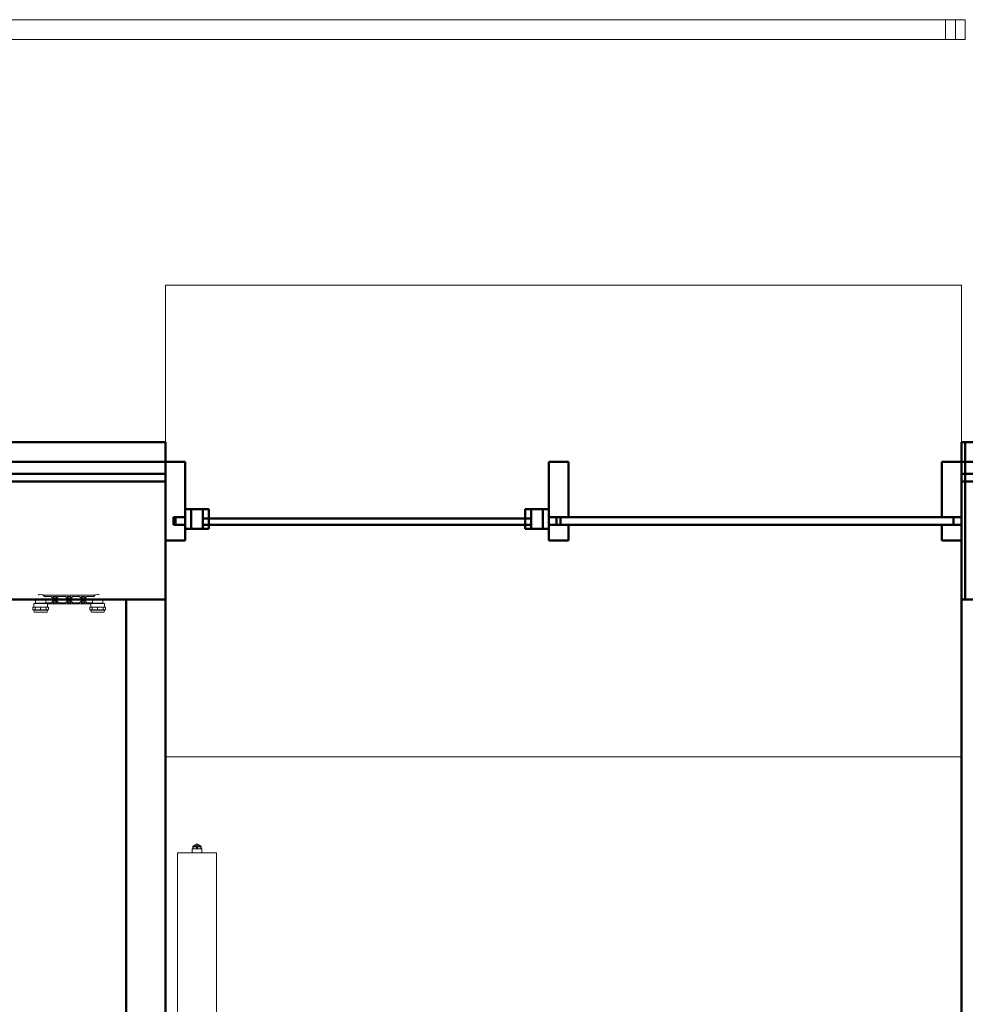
# Model space of a CAD drawing. Header units: millimetres. Extents: x 106 to 24511, y 2709 to 39091.
# Tile 35 of 87: x 12504 to 14911, y 36478 to 38983. Entities that reach past the tile are written whole.
import ezdxf

# ---------------------------------------------------------------- set-up
doc = ezdxf.new("R2010")
doc.units = ezdxf.units.MM
doc.linetypes.add('ADSK_Скрыто', pattern=[300, 150, -150])
for name, color, linetype, lineweight in [('A-DETL-____-HDLN', 90, 'ADSK_Скрыто', 9), ('A-GENM-____-MCUT', 13, 'Continuous', 50), ('A-GENM-____-OTLN', 13, 'Continuous', 20), ('A-PART-____-MCUT', 2, 'Continuous', 50), ('A-PART-____-OTLN', 2, 'Continuous', 20), ('A-WALL-____-MCUT', 113, 'Continuous', 50), ('A-WALL-____-OTLN', 113, 'Continuous', 20), ('M-EQPM-____-OTLN', 50, 'Continuous', 20), ('Ограждение', 7, 'Continuous', 20)]:
    doc.layers.add(name, color=color, linetype=linetype, lineweight=lineweight)

# ---------------------------------------------------------------- blocks, each defined once
blk = doc.blocks.new('Прямая форма - V line-612412-В_Этаж 03_Вентиляция')
at = {"layer": 'A-WALL-____-MCUT', "color": 9}
for p, q in [((-462.5, 150), (-512.5, 150)), ((-512.5, 150), (-512.5, -50)), ((-462.5, 10), (-462.5, 150)), ((-487.5, -10), (-487.5, 10)), ((-487.5, 10), (-462.5, 10)), ((-462.5, -10), (-487.5, -10)), ((-462.5, -50), (-462.5, -10)), ((-512.5, -50), (-462.5, -50))]:
    blk.add_line(p, q, dxfattribs=at)
blk = doc.blocks.new('Прямая форма - Iron-612413-В_Этаж 03_Вентиляция')
blk.add_blockref('Прямая форма - V line-612412-В_Этаж 03_Вентиляция', (0, 0))
blk = doc.blocks.new('Прямая форма - V line-612420-В_Этаж 03_Вентиляция')
at = {"layer": 'A-WALL-____-MCUT', "color": 9}
for p, q in [((1512.5, 150), (1462.5, 150)), ((1462.5, 150), (1462.5, 10)), ((1512.5, 10), (1512.5, 150)), ((1462.5, 10), (1512.5, 10)), ((1512.5, -10), (1462.5, -10)), ((1462.5, -10), (1462.5, -50)), ((1512.5, -50), (1512.5, -10)), ((1462.5, -50), (1512.5, -50))]:
    blk.add_line(p, q, dxfattribs=at)
blk = doc.blocks.new('Прямая форма - Iron-612421-В_Этаж 03_Вентиляция')
blk.add_blockref('Прямая форма - V line-612420-В_Этаж 03_Вентиляция', (0, 0))
blk = doc.blocks.new('Прямая форма - V line-612426-В_Этаж 03_Вентиляция')
at = {"layer": 'A-WALL-____-MCUT', "color": 9}
for p, q in [((512.5, 150), (462.5, 150)), ((462.5, 150), (462.5, 10)), ((512.5, 10), (512.5, 150)), ((462.5, 10), (512.5, 10)), ((512.5, -10), (462.5, -10)), ((462.5, -10), (462.5, -50)), ((512.5, -50), (512.5, -10)), ((462.5, -50), (512.5, -50))]:
    blk.add_line(p, q, dxfattribs=at)
blk = doc.blocks.new('Прямая форма - Iron-612427-В_Этаж 03_Вентиляция')
blk.add_blockref('Прямая форма - V line-612426-В_Этаж 03_Вентиляция', (0, 0))
blk = doc.blocks.new('Прямая форма - V line-612430-В_Этаж 03_Вентиляция')
at = {"layer": 'A-WALL-____-MCUT', "color": 9}
for p, q in [((1492.5, 10), (482.5, 10)), ((482.5, 10), (482.5, -10)), ((1492.5, -10), (1492.5, 10)), ((482.5, -10), (1492.5, -10))]:
    blk.add_line(p, q, dxfattribs=at)
blk = doc.blocks.new('Прямая форма - Glass-612431-В_Этаж 03_Вентиляция')
blk.add_blockref('Прямая форма - V line-612430-В_Этаж 03_Вентиляция', (0, 0))
blk = doc.blocks.new('Прямая форма - Glass-612432-В_Этаж 03_Вентиляция')
at = {"layer": 'A-WALL-____-MCUT', "color": 9}
for p, q in [((417.5, 6), (-417.5, 6)), ((-417.5, 6), (-417.5, -10)), ((417.5, -10), (417.5, 6)), ((-417.5, -10), (417.5, -10))]:
    blk.add_line(p, q, dxfattribs=at)
blk = doc.blocks.new('Прямая форма - Iron-612435-В_Этаж 03_Вентиляция')
at = {"layer": 'A-WALL-____-MCUT', "color": 9}
for p, q in [((-447.5, 30), (-462.5, 30)), ((-462.5, 30), (-462.5, -20)), ((-402.5, 30), (-462.5, 30)), ((-462.5, 30), (-462.5, -20)), ((-417.5, 30), (-447.5, 30)), ((-447.5, 30), (-447.5, -20)), ((-447.5, -20), (-447.5, 30)), ((-417.5, -20), (-417.5, 30)), ((-402.5, -20), (-402.5, 30)), ((462.5, 30), (402.5, 30)), ((402.5, 30), (402.5, -20)), ((447.5, 30), (417.5, 30)), ((417.5, 30), (417.5, -20)), ((447.5, -20), (447.5, 30)), ((462.5, 30), (447.5, 30)), ((447.5, 30), (447.5, -20)), ((462.5, -20), (462.5, 30)), ((462.5, -20), (462.5, 30)), ((-492.5, 10), (-492.5, -10)), ((-462.5, 10), (-492.5, 10)), ((-462.5, -10), (-462.5, 10)), ((492.5, 10), (462.5, 10)), ((462.5, 10), (462.5, -10)), ((492.5, -10), (492.5, 10)), ((-492.5, -10), (-462.5, -10)), ((-462.5, -20), (-447.5, -20)), ((-462.5, -20), (-402.5, -20)), ((-447.5, -20), (-417.5, -20)), ((402.5, -20), (462.5, -20)), ((417.5, -20), (447.5, -20)), ((447.5, -20), (462.5, -20)), ((462.5, -10), (492.5, -10))]:
    blk.add_line(p, q, dxfattribs=at)
blk = doc.blocks.new('Прямая форма - CW-002-612444-В_Этаж 03_Вентиляция')
for name in ['Прямая форма - Iron-612413-В_Этаж 03_Вентиляция', 'Прямая форма - Iron-612427-В_Этаж 03_Вентиляция', 'Прямая форма - Iron-612421-В_Этаж 03_Вентиляция', 'Прямая форма - Iron-612435-В_Этаж 03_Вентиляция', 'Прямая форма - Glass-612432-В_Этаж 03_Вентиляция', 'Прямая форма - Glass-612431-В_Этаж 03_Вентиляция']:
    blk.add_blockref(name, (0, 0))
blk = doc.blocks.new('Family - V line-612455-В_Этаж 03_Вентиляция')
at = {"layer": 'A-PART-____-MCUT', "color": 9}
for p, q in [((-462.5, 150), (-512.5, 150)), ((-512.5, 150), (-512.5, -50)), ((-462.5, 10), (-462.5, 150)), ((-487.5, -10), (-487.5, 10)), ((-487.5, 10), (-462.5, 10)), ((-462.5, -10), (-487.5, -10)), ((-462.5, -50), (-462.5, -10)), ((-512.5, -50), (-462.5, -50))]:
    blk.add_line(p, q, dxfattribs=at)
blk = doc.blocks.new('Family - Iron-612456-В_Этаж 03_Вентиляция')
blk.add_blockref('Family - V line-612455-В_Этаж 03_Вентиляция', (0, 0))
blk = doc.blocks.new('Family - V line-612467-В_Этаж 03_Вентиляция')
at = {"layer": 'A-PART-____-MCUT', "color": 9}
for p, q in [((1512.5, 150), (1462.5, 150)), ((1462.5, 150), (1462.5, 10)), ((1512.5, 10), (1512.5, 150)), ((1462.5, 10), (1512.5, 10)), ((1512.5, -10), (1462.5, -10)), ((1462.5, -10), (1462.5, -50)), ((1512.5, -50), (1512.5, -10)), ((1462.5, -50), (1512.5, -50))]:
    blk.add_line(p, q, dxfattribs=at)
blk = doc.blocks.new('Family - Iron-612468-В_Этаж 03_Вентиляция')
blk.add_blockref('Family - V line-612467-В_Этаж 03_Вентиляция', (0, 0))
blk = doc.blocks.new('Family - V line-612476-В_Этаж 03_Вентиляция')
at = {"layer": 'A-PART-____-MCUT', "color": 9}
for p, q in [((512.5, 150), (462.5, 150)), ((462.5, 150), (462.5, 10)), ((512.5, 10), (512.5, 150)), ((462.5, 10), (512.5, 10)), ((512.5, -10), (462.5, -10)), ((462.5, -10), (462.5, -50)), ((512.5, -50), (512.5, -10)), ((462.5, -50), (512.5, -50))]:
    blk.add_line(p, q, dxfattribs=at)
blk = doc.blocks.new('Family - Iron-612477-В_Этаж 03_Вентиляция')
blk.add_blockref('Family - V line-612476-В_Этаж 03_Вентиляция', (0, 0))
blk = doc.blocks.new('Family - V line-612482-В_Этаж 03_Вентиляция')
at = {"layer": 'A-PART-____-MCUT', "color": 9}
for p, q in [((1492.5, 10), (482.5, 10)), ((482.5, 10), (482.5, -10)), ((1492.5, -10), (1492.5, 10)), ((482.5, -10), (1492.5, -10))]:
    blk.add_line(p, q, dxfattribs=at)
blk = doc.blocks.new('Family - Glass-612483-В_Этаж 03_Вентиляция')
blk.add_blockref('Family - V line-612482-В_Этаж 03_Вентиляция', (0, 0))
blk = doc.blocks.new('Family - Glass-612485-В_Этаж 03_Вентиляция')
at = {"layer": 'A-PART-____-MCUT', "color": 9}
for p, q in [((417.5, 6), (-417.5, 6)), ((-417.5, 6), (-417.5, -10)), ((417.5, -10), (417.5, 6)), ((-417.5, -10), (417.5, -10))]:
    blk.add_line(p, q, dxfattribs=at)
blk = doc.blocks.new('Family - Iron-612490-В_Этаж 03_Вентиляция')
at = {"layer": 'A-PART-____-MCUT', "color": 9}
for p, q in [((-447.5, 30), (-462.5, 30)), ((-462.5, 30), (-462.5, -20)), ((-402.5, 30), (-462.5, 30)), ((-462.5, 30), (-462.5, -20)), ((-417.5, 30), (-447.5, 30)), ((-447.5, 30), (-447.5, -20)), ((-447.5, -20), (-447.5, 30)), ((-417.5, -20), (-417.5, 30)), ((-402.5, -20), (-402.5, 30)), ((462.5, 30), (402.5, 30)), ((402.5, 30), (402.5, -20)), ((447.5, 30), (417.5, 30)), ((417.5, 30), (417.5, -20)), ((447.5, -20), (447.5, 30)), ((462.5, 30), (447.5, 30)), ((447.5, 30), (447.5, -20)), ((462.5, -20), (462.5, 30)), ((462.5, -20), (462.5, 30)), ((-492.5, 10), (-492.5, -10)), ((-462.5, 10), (-492.5, 10)), ((-462.5, -10), (-462.5, 10)), ((492.5, 10), (462.5, 10)), ((462.5, 10), (462.5, -10)), ((492.5, -10), (492.5, 10)), ((-492.5, -10), (-462.5, -10)), ((-462.5, -20), (-447.5, -20)), ((-462.5, -20), (-402.5, -20)), ((-447.5, -20), (-417.5, -20)), ((402.5, -20), (462.5, -20)), ((417.5, -20), (447.5, -20)), ((447.5, -20), (462.5, -20)), ((462.5, -10), (492.5, -10))]:
    blk.add_line(p, q, dxfattribs=at)
blk = doc.blocks.new('Прямая форма - V line-612656-В_Этаж 03_Вентиляция')
at = {"layer": 'A-WALL-____-MCUT', "color": 9}
for p, q in [((0, 100), (0, 10)), ((0, 10), (400, 10)), ((400, 10), (400, 0)), ((400, 0), (2840, 0))]:
    blk.add_line(p, q, dxfattribs=at)
blk = doc.blocks.new('Прямая форма - SW - 016-612657-В_Этаж 03_Вентиляция')
blk.add_blockref('Прямая форма - V line-612656-В_Этаж 03_Вентиляция', (0, 0))
blk = doc.blocks.new('Прямая форма - V line-612861-В_Этаж 03_Вентиляция')
at = {"layer": 'A-WALL-____-MCUT', "color": 9}
for p, q in [((3036.8, 0), (400, 0)), ((400, 0), (400, -100)), ((400, -100), (3036.8, -100))]:
    blk.add_line(p, q, dxfattribs=at)
blk = doc.blocks.new('Прямая форма - SW - 016-612862-В_Этаж 03_Вентиляция')
blk.add_blockref('Прямая форма - V line-612861-В_Этаж 03_Вентиляция', (0, 0))
blk = doc.blocks.new('Прямая форма - V line-612891-В_Этаж 03_Вентиляция')
at = {"layer": 'Ограждение', "color": 253}
for p, q in [((-43.2, 55), (6.8, 55)), ((-43.2, 55), (-43.2, 5)), ((6.8, 55), (6.8, 5)), ((-43.2, 5), (6.8, 5))]:
    blk.add_line(p, q, dxfattribs=at)
blk = doc.blocks.new('Прямая форма - Steel - Stainless-612892-В_Этаж 03_Вентиляция')
blk.add_blockref('Прямая форма - V line-612891-В_Этаж 03_Вентиляция', (0, 0))
blk = doc.blocks.new('Прямая форма - Steel - Stainless-612893-В_Этаж 03_Вентиляция')
at = {"layer": 'Ограждение', "color": 253}
for p, q in [((-18.2, 5), (-18.2, 55)), ((4011.9, 55), (-18.2, 55)), ((4011.9, 55), (4011.9, 5)), ((4011.9, 5), (-18.2, 5))]:
    blk.add_line(p, q, dxfattribs=at)
blk = doc.blocks.new('Прямая форма - V line-612915-В_Этаж 03_Вентиляция')
at = {"layer": 'Ограждение', "color": 253}
for p, q in [((3986.9, 55), (4036.4, 55)), ((3986.9, 55), (3986.9, 5)), ((3986.9, 5), (4036.4, 5))]:
    blk.add_line(p, q, dxfattribs=at)
blk = doc.blocks.new('Прямая форма - Steel - Stainless-612916-В_Этаж 03_Вентиляция')
blk.add_blockref('Прямая форма - V line-612915-В_Этаж 03_Вентиляция', (0, 0))
blk = doc.blocks.new('Прямая форма - RAILING - 004-612917-В_Этаж 03_Вентиляция')
for name in ['Прямая форма - Steel - Stainless-612892-В_Этаж 03_Вентиляция', 'Прямая форма - Steel - Stainless-612893-В_Этаж 03_Вентиляция', 'Прямая форма - Steel - Stainless-612916-В_Этаж 03_Вентиляция']:
    blk.add_blockref(name, (0, 0))
blk = doc.blocks.new('Family - V line-612919-В_Этаж 03_Вентиляция')
at = {"layer": 'A-PART-____-OTLN', "color": 253}
for p, q in [((-43.2, 55), (6.8, 55)), ((-43.2, 55), (-43.2, 5)), ((6.8, 55), (6.8, 5)), ((-43.2, 5), (6.8, 5))]:
    blk.add_line(p, q, dxfattribs=at)
blk = doc.blocks.new('Family - Steel - Stainless-612920-В_Этаж 03_Вентиляция')
blk.add_blockref('Family - V line-612919-В_Этаж 03_Вентиляция', (0, 0))
blk = doc.blocks.new('Family - Steel - Stainless-612922-В_Этаж 03_Вентиляция')
at = {"layer": 'A-PART-____-OTLN', "color": 253}
for p, q in [((-18.2, 5), (-18.2, 55)), ((4011.9, 55), (-18.2, 55)), ((4011.9, 55), (4011.9, 5)), ((4011.9, 5), (-18.2, 5))]:
    blk.add_line(p, q, dxfattribs=at)
blk = doc.blocks.new('Прямая форма - Masonry Block - Structural-613187-В_Этаж 03_Вентиляция')
at = {"layer": 'A-WALL-____-MCUT', "color": 9}
for p, q in [((2160, 400), (0, 400)), ((0, 400), (0, 167.8)), ((2160, 100), (2160, 400)), ((0, 167.8), (1972.9, 167.8)), ((1972.9, 167.8), (1972.9, 100)), ((1972.9, 100), (2160, 100))]:
    blk.add_line(p, q, dxfattribs=at)
at = {"layer": 'A-WALL-____-OTLN', "color": 253}
for p, q in [((1972.9, 167.8), (1933.8, 100)), ((1933.8, 100), (1811.3, 100)), ((1972.9, 100), (1933.8, 100))]:
    blk.add_line(p, q, dxfattribs=at)
blk = doc.blocks.new('Прямая форма - Concrete - Structural-613188-В_Этаж 03_Вентиляция')
at = {"layer": 'A-WALL-____-MCUT', "color": 9}
for p, q in [((2160, 100), (1972.9, 100)), ((1972.9, 100), (1972.9, 80)), ((1972.9, 80), (2160, 80)), ((2160, 80), (2160, 100))]:
    blk.add_line(p, q, dxfattribs=at)
at = {"layer": 'A-WALL-____-OTLN', "color": 253}
for p, q in [((1933.8, 100), (1811.3, 100)), ((1933.8, 100), (1922.2, 80)), ((1972.9, 100), (1933.8, 100))]:
    blk.add_line(p, q, dxfattribs=at)
blk = doc.blocks.new('Прямая форма - Insulation - Thermal Break-613190-В_Этаж 03_Вентиляция')
at = {"layer": 'A-WALL-____-MCUT', "color": 9}
for p, q in [((2160, 80), (-200, 80)), ((-200, 80), (-200, 50)), ((2160, 50), (2160, 80)), ((-200, 50), (2160, 50))]:
    blk.add_line(p, q, dxfattribs=at)
blk = doc.blocks.new('Прямая форма - SW - 004-613191-В_Этаж 03_Вентиляция')
for name in ['Прямая форма - Masonry Block - Structural-613187-В_Этаж 03_Вентиляция', 'Прямая форма - Insulation - Thermal Break-613190-В_Этаж 03_Вентиляция', 'Прямая форма - Concrete - Structural-613188-В_Этаж 03_Вентиляция']:
    blk.add_blockref(name, (0, 0))
blk = doc.blocks.new('Family - Concrete - Structural-613195-В_Этаж 03_Вентиляция')
at = {"layer": 'A-PART-____-MCUT', "color": 9}
for p, q in [((2160, 100), (1972.9, 100)), ((1972.9, 100), (1972.9, 80)), ((1972.9, 80), (2160, 80)), ((2160, 80), (2160, 100))]:
    blk.add_line(p, q, dxfattribs=at)
at = {"layer": 'A-PART-____-OTLN', "color": 253}
for p, q in [((1933.8, 100), (1811.3, 100)), ((1933.8, 100), (1922.2, 80)), ((1972.9, 100), (1933.8, 100))]:
    blk.add_line(p, q, dxfattribs=at)
blk = doc.blocks.new('Family - Insulation - Thermal Break-613199-В_Этаж 03_Вентиляция')
at = {"layer": 'A-PART-____-MCUT', "color": 9}
for p, q in [((2160, 80), (-200, 80)), ((-200, 80), (-200, 50)), ((2160, 50), (2160, 80)), ((-200, 50), (2160, 50))]:
    blk.add_line(p, q, dxfattribs=at)
blk = doc.blocks.new('Прямая форма - Gypsum Plasterboard - Waterproof-613612-В_Этаж 03_Вентиляция')
at = {"layer": 'A-WALL-____-MCUT', "color": 9}
for p, q in [((10, 50), (0, 50)), ((0, 50), (0, 0)), ((10, 0), (10, 50)), ((4080, 50), (2035.1, 50)), ((2035.1, 50), (2035.1, 0)), ((4080, 0), (4080, 50)), ((0, 0), (10, 0)), ((2035.1, 0), (4080, 0))]:
    blk.add_line(p, q, dxfattribs=at)
blk = doc.blocks.new('Прямая форма - Insulation - Thermal Break-613613-В_Этаж 03_Вентиляция')
at = {"layer": 'A-WALL-____-MCUT', "color": 9}
for p, q in [((10, 80), (0, 80)), ((0, 80), (0, 50)), ((10, 50), (10, 80)), ((4080, 80), (2035.1, 80)), ((2035.1, 80), (2035.1, 50)), ((4080, 50), (4080, 80)), ((0, 50), (10, 50)), ((2035.1, 50), (4080, 50))]:
    blk.add_line(p, q, dxfattribs=at)
blk = doc.blocks.new('Прямая форма - Masonry Block - Structural-613614-В_Этаж 03_Вентиляция')
at = {"layer": 'A-WALL-____-MCUT', "color": 9}
for p, q in [((10, 400), (0, 400)), ((0, 400), (0, 100)), ((10, 100), (10, 400)), ((3177, 400), (2035.1, 400)), ((2035.1, 400), (2035.1, 100)), ((3340, 400), (3183, 400)), ((3453, 400), (3360, 400)), ((4080, 400), (3475, 400)), ((4080, 100), (4080, 400)), ((0, 100), (10, 100)), ((2035.1, 100), (4080, 100))]:
    blk.add_line(p, q, dxfattribs=at)
blk = doc.blocks.new('Прямая форма - Concrete - Structural-613615-В_Этаж 03_Вентиляция')
at = {"layer": 'A-WALL-____-MCUT', "color": 9}
for p, q in [((10, 100), (0, 100)), ((0, 100), (0, 80)), ((0, 80), (10, 80)), ((10, 80), (10, 100)), ((4080, 100), (2035.1, 100)), ((2035.1, 100), (2035.1, 80)), ((2035.1, 80), (4080, 80)), ((4080, 80), (4080, 100))]:
    blk.add_line(p, q, dxfattribs=at)
blk = doc.blocks.new('Прямая форма - SW - 004-613616-В_Этаж 03_Вентиляция')
for name in ['Прямая форма - Masonry Block - Structural-613614-В_Этаж 03_Вентиляция', 'Прямая форма - Concrete - Structural-613615-В_Этаж 03_Вентиляция', 'Прямая форма - Insulation - Thermal Break-613613-В_Этаж 03_Вентиляция', 'Прямая форма - Gypsum Plasterboard - Waterproof-613612-В_Этаж 03_Вентиляция']:
    blk.add_blockref(name, (0, 0))
blk = doc.blocks.new('Family - Gypsum Plasterboard - Waterproof-613618-В_Этаж 03_Вентиляция')
at = {"layer": 'A-PART-____-MCUT', "color": 9}
for p, q in [((10, 50), (0, 50)), ((0, 50), (0, 0)), ((10, 0), (10, 50)), ((4080, 50), (2035.1, 50)), ((2035.1, 50), (2035.1, 0)), ((4080, 0), (4080, 50)), ((0, 0), (10, 0)), ((2035.1, 0), (4080, 0))]:
    blk.add_line(p, q, dxfattribs=at)
blk = doc.blocks.new('Family - Insulation - Thermal Break-613620-В_Этаж 03_Вентиляция')
at = {"layer": 'A-PART-____-MCUT', "color": 9}
for p, q in [((10, 80), (0, 80)), ((0, 80), (0, 50)), ((10, 50), (10, 80)), ((4080, 80), (2035.1, 80)), ((2035.1, 80), (2035.1, 50)), ((4080, 50), (4080, 80)), ((0, 50), (10, 50)), ((2035.1, 50), (4080, 50))]:
    blk.add_line(p, q, dxfattribs=at)
blk = doc.blocks.new('Family - Masonry Block - Structural-613622-В_Этаж 03_Вентиляция')
at = {"layer": 'A-PART-____-MCUT', "color": 9}
for p, q in [((10, 400), (0, 400)), ((0, 400), (0, 100)), ((10, 100), (10, 400)), ((3177, 400), (2035.1, 400)), ((2035.1, 400), (2035.1, 100)), ((3340, 400), (3183, 400)), ((3453, 400), (3360, 400)), ((4080, 400), (3475, 400)), ((4080, 100), (4080, 400)), ((0, 100), (10, 100)), ((2035.1, 100), (4080, 100))]:
    blk.add_line(p, q, dxfattribs=at)
blk = doc.blocks.new('Family - OP - 007-613624-В_Этаж 03_Вентиляция')
at = {"layer": 'A-GENM-____-MCUT', "lineweight": 9}
for p, q in [((31493.2, 38307.6), (29468.2, 38307.6)), ((29468.2, 38307.6), (29468.2, 37107.6)), ((31493.2, 37107.6), (31493.2, 38307.6)), ((29468.2, 37107.6), (31493.2, 37107.6))]:
    blk.add_line(p, q, dxfattribs=at)
blk = doc.blocks.new('Family - Concrete - Structural-613626-В_Этаж 03_Вентиляция')
at = {"layer": 'A-PART-____-MCUT', "color": 9}
for p, q in [((10, 100), (0, 100)), ((0, 100), (0, 80)), ((0, 80), (10, 80)), ((10, 80), (10, 100)), ((4080, 100), (2035.1, 100)), ((2035.1, 100), (2035.1, 80)), ((2035.1, 80), (4080, 80)), ((4080, 80), (4080, 100))]:
    blk.add_line(p, q, dxfattribs=at)
blk = doc.blocks.new('V line_ifc_RVT-1-В_Этаж 03_Вентиляция')
at = {"layer": 'A-GENM-____-OTLN', "color": 253, "lineweight": 20}
blk.add_blockref('Family - OP - 007-613624-В_Этаж 03_Вентиляция', (0, 0), dxfattribs=at)
at = {"layer": 'A-PART-____-OTLN', "color": 253, "lineweight": 20, "rotation": 180}
for name, p in [('Family - Steel - Stainless-612922-В_Этаж 03_Вентиляция', (31459.7, 38987.6)), ('Family - Steel - Stainless-612920-В_Этаж 03_Вентиляция', (31459.7, 38987.6)), ('Family - Gypsum Plasterboard - Waterproof-613618-В_Этаж 03_Вентиляция', (31503.2, 37907.6)), ('Family - Insulation - Thermal Break-613620-В_Этаж 03_Вентиляция', (31503.2, 37907.6)), ('Family - Insulation - Thermal Break-613199-В_Этаж 03_Вентиляция', (33663.2, 37907.6)), ('Family - Concrete - Structural-613626-В_Этаж 03_Вентиляция', (31503.2, 37907.6)), ('Family - Concrete - Structural-613195-В_Этаж 03_Вентиляция', (33663.2, 37907.6)), ('Family - Masonry Block - Structural-613622-В_Этаж 03_Вентиляция', (31503.2, 37907.6))]:
    blk.add_blockref(name, p, dxfattribs=at)
at = {"layer": 'A-PART-____-OTLN', "color": 253, "lineweight": 20}
for name in ['Family - Iron-612456-В_Этаж 03_Вентиляция', 'Family - Iron-612477-В_Этаж 03_Вентиляция', 'Family - Iron-612468-В_Этаж 03_Вентиляция', 'Family - Iron-612490-В_Этаж 03_Вентиляция', 'Family - Glass-612485-В_Этаж 03_Вентиляция', 'Family - Glass-612483-В_Этаж 03_Вентиляция']:
    blk.add_blockref(name, (29980.7, 37707.6), dxfattribs=at)
at = {"layer": 'A-WALL-____-OTLN', "color": 253, "lineweight": 20}
for name, p, rotation in [('Прямая форма - SW - 004-613616-В_Этаж 03_Вентиляция', (31503.2, 37907.6), 180), ('Прямая форма - SW - 016-612657-В_Этаж 03_Вентиляция', (31493.2, 37907.6), 270), ('Прямая форма - SW - 004-613191-В_Этаж 03_Вентиляция', (33663.2, 37907.6), 180), ('Прямая форма - SW - 016-612862-В_Этаж 03_Вентиляция', (29468.2, 37907.6), 270)]:
    blk.add_blockref(name, p, dxfattribs=dict(at, rotation=rotation))
blk.add_blockref('Прямая форма - CW-002-612444-В_Этаж 03_Вентиляция', (29980.7, 37707.6), dxfattribs=at)
at = {"layer": 'Ограждение', "color": 253, "lineweight": 20, "rotation": 180}
blk.add_blockref('Прямая форма - RAILING - 004-612917-В_Этаж 03_Вентиляция', (31459.7, 38987.6), dxfattribs=at)
blk = doc.blocks.new('VTp_724_0 Водорозетка двойная - VTp_724_0-1560065-В_Этаж 03_Вентиляция')
at = {"layer": 'M-EQPM-____-OTLN'}
for p, q in [((-85.9, 0), (-85.9, -8.8)), ((66.7, 11), (-66.7, 11)), ((-63, 8), (-45.3, 8)), ((-59.1, -8), (-59.1, 0)), ((-45.3, 8), (-38, 0)), ((-38, 0), (-45.3, -8)), ((-36, 2.2), (-41.2, 8)), ((-41.2, 8), (-30.8, 8)), ((-30.8, 8), (-36, 2.2)), ((-34, 0), (-26.7, 8)), ((-26.7, -8), (-34, 0)), ((-26.7, 8), (-9.3, 8)), ((-9.3, 8), (-2, 0)), ((-2, 0), (-9.3, -8)), ((0, 2.2), (-5.2, 8)), ((-5.2, 8), (5.2, 8)), ((5.2, 8), (0, 2.2)), ((2, 0), (9.3, 8)), ((9.3, -8), (2, 0)), ((9.3, 8), (26.7, 8)), ((26.7, 8), (34, 0)), ((34, 0), (26.7, -8)), ((36, 2.2), (30.8, 8)), ((30.8, 8), (41.2, 8)), ((41.2, 8), (36, 2.2)), ((38, 0), (45.3, 8)), ((45.3, -8), (38, 0)), ((45.3, 8), (63, 8)), ((59.1, 0), (59.1, -8)), ((85.9, -8.8), (85.9, 0)), ((-92.6, -19.4), (-86.7, -19.4)), ((-92.6, -26.1), (-92.6, -19.4)), ((-89.8, -10.4), (-56, -10.4)), ((-85.9, -8.8), (-89.8, -10.4)), ((-89.8, -10.4), (-89.8, -19.4)), ((-86.7, -19.4), (-72.5, -19.4)), ((-86.7, -26.1), (-86.7, -19.4)), ((-85.9, -8.8), (-60.1, -8.8)), ((-72.5, -19.4), (-58.3, -19.4)), ((-72.5, -26.1), (-72.5, -19.4)), ((-45.3, -8), (-60.1, -8)), ((-60.1, -8), (-60.1, -8.8)), ((-58.3, -19.4), (-52.4, -19.4)), ((-58.3, -19.4), (-58.3, -26.1)), ((-56, -10.4), (-56, -11)), ((-56, -11), (56, -11)), ((-55.3, -19.4), (-55.3, -11)), ((-52.4, -26.1), (-52.4, -19.4)), ((-41.2, -8), (-36, -2.2)), ((-30.8, -8), (-41.2, -8)), ((-36, -2.2), (-30.8, -8)), ((-9.3, -8), (-26.7, -8)), ((-5.2, -8), (0, -2.2)), ((5.2, -8), (-5.2, -8)), ((0, -2.2), (5.2, -8)), ((26.7, -8), (9.3, -8)), ((30.8, -8), (36, -2.2)), ((41.2, -8), (30.8, -8)), ((36, -2.2), (41.2, -8)), ((60.1, -8), (45.3, -8)), ((52.4, -19.4), (58.3, -19.4)), ((52.4, -26.1), (52.4, -19.4)), ((55.3, -11), (55.3, -19.4)), ((56, -10.4), (89.8, -10.4)), ((56, -11), (56, -10.4)), ((58.3, -19.4), (72.5, -19.4)), ((58.3, -26.1), (58.3, -19.4)), ((60.1, -8.8), (60.1, -8)), ((60.1, -8.8), (85.9, -8.8)), ((72.5, -19.4), (86.7, -19.4)), ((72.5, -26.1), (72.5, -19.4)), ((89.8, -10.4), (85.9, -8.8)), ((86.7, -19.4), (92.6, -19.4)), ((86.7, -19.4), (86.7, -26.1)), ((89.8, -19.4), (89.8, -10.4)), ((92.6, -26.1), (92.6, -19.4)), ((-86.7, -26.1), (-92.6, -26.1)), ((-89.8, -27.2), (-55.3, -27.2)), ((-89.8, -26.1), (-89.8, -27.2)), ((-89.8, -27.2), (-88.9, -32)), ((-88.9, -32), (-56.2, -32)), ((-72.5, -26.1), (-86.7, -26.1)), ((-58.3, -26.1), (-72.5, -26.1)), ((-52.4, -26.1), (-58.3, -26.1)), ((-56.2, -32), (-55.3, -27.2)), ((-55.3, -27.2), (-55.3, -26.1)), ((58.3, -26.1), (52.4, -26.1)), ((55.3, -26.1), (55.3, -27.2)), ((55.3, -27.2), (56.2, -32)), ((55.3, -27.2), (89.8, -27.2)), ((56.2, -32), (88.9, -32)), ((72.5, -26.1), (58.3, -26.1)), ((86.7, -26.1), (72.5, -26.1)), ((92.6, -26.1), (86.7, -26.1)), ((88.9, -32), (89.8, -27.2)), ((89.8, -27.2), (89.8, -26.1))]:
    blk.add_line(p, q, dxfattribs=at)
for centre, radius, start, end in [((-72.5, 0), 13.4, 171.7848, 180), ((-72.5, 0), 13.4, 66.3511, 120), ((-72.5, 0), 13.4, 53.6935, 63.1064), ((-72.5, 0), 13.4, 32.6742, 37.0264), ((-72.5, 0), 13.4, 31.2223, 36.9182), ((-72.5, 0), 13.4, 29.2091, 36.6564), ((-72.5, 0), 13.4, 360, 8.1679), ((-72.5, 0), 13.4, 0, 7.4391), ((72.5, 0), 13.4, 171.8321, 180), ((72.5, 0), 13.4, 172.5609, 180), ((72.5, 0), 13.4, 143.3436, 150.7909), ((72.5, 0), 13.4, 143.0818, 148.7777), ((72.5, 0), 13.4, 142.9736, 147.3258), ((72.5, 0), 13.4, 116.8936, 126.3065), ((72.5, 0), 13.4, 71.891, 113.6489), ((72.5, 0), 13.4, 0, 8.2152), ((-212.1, -402.2), 421.7, 68.2764, 68.8715), ((212.1, -402.2), 421.7, 111.1285, 111.7236)]:
    blk.add_arc(centre, radius, start, end, dxfattribs=at)
for points in [[(-66.7, 11), (-66, 10.6), (-64.7, 9.7), (-63.5, 8.6), (-63, 8)], [(63, 8), (63.5, 8.6), (64.7, 9.7), (66, 10.6), (66.7, 11)]]:
    blk.add_open_spline(points, degree=3, dxfattribs=at)
blk = doc.blocks.new('ADSK_Радиатор универсальный_Боковое подключение_Клапаны - Радиатор 600х1000-V13-В_Этаж 03_Вентиляция')
at = {"layer": 'A-DETL-____-HDLN', "flags": 128}
for points in [[(-554, 0), (-554, 0), (-554, 0), (-553.9, 0), (-553.8, 0)], [(-553.8, 0), (-553.9, 0), (-553.9, 0), (-554, 0), (-554, 0), (-554, 0)], [(-549.8, -20), (-549.9, -20), (-549.9, -20), (-550, -20), (-550, -20), (-550, -20), (-550, -20)], [(-550, -20), (-550, -20), (-550, -20), (-549.9, -20), (-549.9, -20), (-549.8, -20), (-549.7, -20)], [(-532, -20), (-532, -20), (-532, -20), (-532.1, -20), (-532.1, -20), (-532.2, -20), (-532.3, -20)], [(-532.3, -20), (-532.2, -20), (-532.1, -20), (-532.1, -20), (-532, -20), (-532, -20), (-532, -20), (-532, -20)], [(-528, 0), (-528, 0), (-528, 0), (-528.1, 0), (-528.2, 0), (-528.3, 0)], [(-528.2, 0), (-528.1, 0), (-528.1, 0), (-528, 0), (-528, 0), (-528, 0)]]:
    blk.add_lwpolyline(points, dxfattribs=at)
at = {"layer": 'M-EQPM-____-OTLN'}
for p, q in [((500, 70), (-500, 70)), ((-500, 70), (-500, -30)), ((-500, 70), (500, 70)), ((-500, -30), (-500, 70)), ((500, -30), (500, 70)), ((500, 70), (500, -30)), ((-561, 50), (-545, 50)), ((-561, 38), (-561, 50)), ((-557, 38), (-561, 38)), ((-557, 46), (-541, 46)), ((-557, 36), (-557, 46)), ((-541, 36), (-557, 36)), ((-555, 36), (-555, 2)), ((-551, 36), (-551, 0)), ((-545, 50), (-529, 50)), ((-545, 50), (-545, 46)), ((-541, 46), (-525, 46)), ((-541, 46), (-541, 36)), ((-525, 36), (-541, 36)), ((-531, 30), (-531, 36)), ((-522, 30), (-531, 30)), ((-529, 46), (-529, 50)), ((-525, 36), (-525, 46)), ((-511, 32.5), (-522, 32.5)), ((-522, 32.5), (-522, 7.5)), ((-511, 20), (-511, 38.5)), ((-500, 38.5), (-511, 38.5)), ((510, 32), (500, 32)), ((510, 30.9), (510, 32)), ((510, 30.8), (510, 29.9)), ((510, 30.8), (515, 30.8)), ((515, 29.9), (510, 29.9)), ((510, 21.1), (510, 29.8)), ((517, 30.8), (515, 30.8)), ((515, 29.9), (515, 30.8)), ((515, 29.9), (515, 20.9)), ((517, 30.5), (517, 30.8)), ((517, 9.2), (517, 30.8)), ((-556.5, 2), (-556.5, -13)), ((-551, 2), (-556.5, 2)), ((-551, 0), (-531, 0)), ((-531, 0), (-531, 10)), ((-531, 10), (-522, 10)), ((-522, 7.5), (-511, 7.5)), ((-511, 1.5), (-511, 20)), ((-500, 20), (-511, 20)), ((-500, 1.5), (-511, 1.5)), ((500, 8), (510, 8)), ((510, 20.9), (510, 19.1)), ((510, 20.9), (515, 20.9)), ((515, 19.1), (510, 19.1)), ((510, 10.2), (510, 18.9)), ((510, 10.1), (510, 9.2)), ((510, 10.1), (515, 10.1)), ((515, 9.2), (510, 9.2)), ((510, 8), (510, 9.1)), ((515, 19.1), (515, 20.9)), ((515, 19.1), (515, 10.1)), ((515, 9.2), (515, 10.1)), ((515, 9.2), (517, 9.2)), ((517, 22.5), (522, 22.5)), ((517, 17.5), (522, 17.5)), ((517, 9.2), (517, 9.5)), ((522, 17.5), (522, 22.5)), ((-556.5, -13), (-555.2, -13)), ((-556, -2.3), (-554.9, -15.8)), ((-556, -2.3), (-526, -2.3)), ((-554.9, -15.8), (-527.1, -15.8)), ((-527.1, -15.8), (-526, -2.3)), ((-500, -30), (500, -30)), ((500, -30), (-500, -30))]:
    blk.add_line(p, q, dxfattribs=at)
at = {"layer": 'M-EQPM-____-OTLN', "flags": 128}
for points in [[(515, 30.8), (515.5, 30.7), (516, 30.6)], [(517, 29.9), (517.8, 29), (518.6, 27.5), (519.6, 24.3), (519.8, 22.5)], [(515, 9.2), (515.5, 9.3), (516, 9.4)], [(517, 10.1), (517.8, 11), (518.6, 12.5), (519.6, 15.7), (519.8, 17.5)], [(-556, -2.3), (-556, -2.3), (-556, -2.2), (-556, -2.1), (-556, -2), (-556, -1.9), (-556, -1.9), (-556, -1.8), (-556, -1.7), (-556, -1.6), (-555.9, -1.5), (-555.9, -1.5), (-555.9, -1.4), (-555.9, -1.3), (-555.9, -1.2), (-555.8, -1.2), (-555.8, -1.1), (-555.7, -1), (-555.7, -1), (-555.7, -0.9), (-555.6, -0.8), (-555.6, -0.8), (-555.5, -0.7), (-555.5, -0.6), (-555.4, -0.6), (-555.4, -0.5), (-555.3, -0.5), (-555.2, -0.4), (-555.2, -0.4), (-555.1, -0.3), (-555, -0.3), (-555, -0.2), (-554.9, -0.2), (-554.8, -0.2), (-554.7, -0.1), (-554.7, -0.1), (-554.6, -0.1), (-554.5, -0.1), (-554.4, 0), (-554.4, 0), (-554.3, 0), (-554.2, 0), (-554.1, 0), (-554, 0), (-554, 0)], [(-550, -20), (-550.2, -20), (-550.4, -20), (-550.6, -20), (-550.8, -19.9), (-551, -19.9), (-551.2, -19.9), (-551.4, -19.8), (-551.6, -19.7), (-551.8, -19.7), (-551.9, -19.6), (-552.1, -19.5), (-552.3, -19.4), (-552.5, -19.3), (-552.7, -19.2), (-552.8, -19.1), (-553, -19), (-553.1, -18.9), (-553.3, -18.8), (-553.4, -18.6), (-553.6, -18.5), (-553.7, -18.3), (-553.9, -18.2), (-554, -18), (-554.1, -17.9), (-554.2, -17.7), (-554.3, -17.5), (-554.4, -17.4), (-554.5, -17.2), (-554.6, -17), (-554.7, -16.8), (-554.7, -16.6), (-554.8, -16.4), (-554.8, -16.2), (-554.9, -16), (-554.9, -15.8)], [(-554, 0), (-554, 0), (-554, 0), (-553.9, 0), (-553.8, 0), (-553.7, 0), (-553.6, 0), (-553.5, 0), (-553.3, 0), (-553.2, 0), (-553, 0), (-552.8, 0), (-552.5, 0), (-552.3, 0), (-552, 0), (-551.7, 0), (-551.4, 0), (-551.1, 0), (-550.8, 0)], [(-528, 0), (-528, 0), (-528, 0), (-528.1, 0), (-528.2, 0), (-528.3, 0), (-528.4, 0), (-528.5, 0), (-528.7, 0), (-528.8, 0), (-529, 0), (-529.2, 0), (-529.5, 0), (-529.7, 0), (-530, 0), (-530.3, 0), (-530.6, 0), (-530.9, 0), (-531.2, 0), (-531.6, 0), (-531.9, 0), (-532.3, 0), (-532.7, 0), (-533.1, 0), (-533.5, 0), (-534, 0), (-534.4, 0), (-534.9, 0), (-535.3, 0), (-535.8, 0), (-536.3, 0), (-536.8, 0), (-537.3, 0), (-537.8, 0), (-538.3, 0), (-538.8, 0), (-539.3, 0), (-539.8, 0), (-540.3, 0), (-540.9, 0), (-541.4, 0), (-541.9, 0), (-542.4, 0), (-542.9, 0), (-543.4, 0), (-544, 0), (-544.5, 0), (-545, 0), (-545.4, 0), (-545.9, 0), (-546.4, 0), (-546.9, 0), (-547.3, 0), (-547.8, 0), (-548.2, 0), (-548.7, 0), (-549.1, 0), (-549.5, 0), (-549.9, 0), (-550.2, 0), (-550.6, 0), (-550.9, 0), (-551.3, 0), (-551.6, 0), (-551.9, 0), (-552.1, 0), (-552.4, 0), (-552.6, 0), (-552.9, 0), (-553.1, 0), (-553.2, 0), (-553.4, 0), (-553.6, 0), (-553.7, 0), (-553.8, 0), (-553.9, 0), (-553.9, 0), (-554, 0), (-554, 0), (-554, 0)], [(-546.3, -20), (-546.6, -20), (-546.9, -20), (-547.1, -20), (-547.4, -20), (-547.6, -20), (-547.9, -20), (-548.1, -20), (-548.3, -20), (-548.5, -20), (-548.7, -20), (-548.9, -20), (-549.1, -20), (-549.2, -20), (-549.4, -20), (-549.5, -20), (-549.6, -20), (-549.7, -20), (-549.8, -20), (-549.9, -20), (-549.9, -20), (-550, -20), (-550, -20), (-550, -20), (-550, -20)], [(-550, -20), (-550, -20), (-550, -20), (-549.9, -20), (-549.9, -20), (-549.8, -20), (-549.7, -20), (-549.6, -20), (-549.5, -20), (-549.4, -20), (-549.3, -20), (-549.1, -20), (-549, -20), (-548.8, -20), (-548.6, -20), (-548.4, -20), (-548.2, -20), (-548, -20), (-547.8, -20), (-547.5, -20), (-547.3, -20), (-547, -20), (-546.7, -20), (-546.5, -20), (-546.2, -20), (-545.9, -20), (-545.6, -20), (-545.2, -20), (-544.9, -20), (-544.6, -20), (-544.3, -20), (-543.9, -20), (-543.6, -20), (-543.2, -20), (-542.9, -20), (-542.5, -20), (-542.2, -20), (-541.8, -20), (-541.5, -20), (-541.1, -20), (-540.7, -20), (-540.4, -20), (-540, -20), (-539.7, -20), (-539.3, -20), (-539, -20), (-538.6, -20), (-538.3, -20), (-537.9, -20), (-537.6, -20), (-537.3, -20), (-536.9, -20), (-536.6, -20), (-536.3, -20), (-536, -20), (-535.7, -20), (-535.4, -20), (-535.1, -20), (-534.9, -20), (-534.6, -20), (-534.4, -20), (-534.1, -20), (-533.9, -20), (-533.7, -20), (-533.5, -20), (-533.3, -20), (-533.1, -20), (-532.9, -20), (-532.8, -20), (-532.6, -20), (-532.5, -20), (-532.4, -20), (-532.3, -20), (-532.2, -20), (-532.1, -20), (-532.1, -20), (-532, -20), (-532, -20), (-532, -20), (-532, -20)], [(-532, -20), (-532, -20), (-532, -20), (-532.1, -20), (-532.1, -20), (-532.2, -20), (-532.3, -20), (-532.4, -20), (-532.5, -20), (-532.6, -20), (-532.7, -20), (-532.9, -20), (-533, -20), (-533.2, -20), (-533.4, -20), (-533.6, -20), (-533.8, -20), (-534, -20), (-534.2, -20), (-534.5, -20), (-534.7, -20), (-535, -20), (-535.3, -20), (-535.5, -20), (-535.8, -20)], [(-527.1, -15.8), (-527.1, -16), (-527.2, -16.2), (-527.2, -16.4), (-527.3, -16.6), (-527.3, -16.8), (-527.4, -17), (-527.5, -17.2), (-527.6, -17.4), (-527.7, -17.5), (-527.8, -17.7), (-527.9, -17.9), (-528, -18), (-528.1, -18.2), (-528.3, -18.3), (-528.4, -18.5), (-528.6, -18.6), (-528.7, -18.8), (-528.9, -18.9), (-529, -19), (-529.2, -19.1), (-529.3, -19.2), (-529.5, -19.3), (-529.7, -19.4), (-529.9, -19.5), (-530.1, -19.6), (-530.2, -19.7), (-530.4, -19.7), (-530.6, -19.8), (-530.8, -19.9), (-531, -19.9), (-531.2, -19.9), (-531.4, -20), (-531.6, -20), (-531.8, -20), (-532, -20)], [(-531.4, 0), (-531.1, 0), (-530.7, 0), (-530.4, 0), (-530.1, 0), (-529.9, 0), (-529.6, 0), (-529.4, 0), (-529.1, 0), (-528.9, 0), (-528.8, 0), (-528.6, 0), (-528.4, 0), (-528.3, 0), (-528.2, 0), (-528.1, 0), (-528.1, 0), (-528, 0), (-528, 0), (-528, 0)], [(-528, 0), (-527.9, 0), (-527.8, 0), (-527.8, 0), (-527.7, 0), (-527.6, 0), (-527.5, -0.1), (-527.4, -0.1), (-527.4, -0.1), (-527.3, -0.1), (-527.2, -0.2), (-527.1, -0.2), (-527.1, -0.2), (-527, -0.3), (-526.9, -0.3), (-526.9, -0.3), (-526.8, -0.4), (-526.7, -0.4), (-526.7, -0.5), (-526.6, -0.6), (-526.6, -0.6), (-526.5, -0.7), (-526.5, -0.7), (-526.4, -0.8), (-526.4, -0.9), (-526.3, -0.9), (-526.3, -1), (-526.2, -1.1), (-526.2, -1.1), (-526.2, -1.2), (-526.1, -1.3), (-526.1, -1.4), (-526.1, -1.4), (-526.1, -1.5), (-526, -1.6), (-526, -1.7), (-526, -1.7), (-526, -1.8), (-526, -1.9), (-526, -2), (-526, -2.1), (-526, -2.1), (-526, -2.2), (-526, -2.3), (-526, -2.3)]]:
    blk.add_lwpolyline(points, dxfattribs=at)
at = {"layer": 'M-EQPM-____-OTLN'}
for points, knots in [([(-541, 20), (-540.4, 20.6), (-539.1, 21.9), (-537.5, 23.5), (-536.4, 24.6), (-535.8, 25.2), (-535.4, 25.6), (-535, 26), (-534.5, 26.5), (-534.1, 26.9), (-533.7, 27.3), (-533.4, 27.6), (-533, 28), (-532.7, 28.3), (-532.3, 28.7), (-532, 28.9), (-531.8, 29.2), (-531.6, 29.5), (-531.4, 29.6), (-531.2, 29.8), (-531, 29.9), (-531, 30), (-531, 30)], [0, 0, 0, 0, 0.142857, 0.285714, 0.357143, 0.392857, 0.428571, 0.464286, 0.5, 0.535714, 0.571429, 0.607143, 0.642857, 0.678571, 0.714286, 0.75, 0.785714, 0.821429, 0.857143, 0.892857, 0.928571, 1, 1, 1, 1]), ([(-531, 10), (-531, 10), (-531, 10.1), (-531.2, 10.2), (-531.4, 10.4), (-531.6, 10.5), (-531.8, 10.8), (-532, 11.1), (-532.3, 11.3), (-532.7, 11.7), (-533, 12), (-533.4, 12.4), (-533.7, 12.7), (-534.1, 13.1), (-534.7, 13.7), (-535.2, 14.2), (-535.8, 14.8), (-536.4, 15.4), (-537.5, 16.5), (-539.1, 18.1), (-540.4, 19.4), (-541, 20)], [0, 0, 0, 0, 0.071429, 0.107143, 0.142857, 0.178571, 0.214286, 0.25, 0.285714, 0.321429, 0.357143, 0.392857, 0.428571, 0.464286, 0.5, 0.571429, 0.607143, 0.642857, 0.714286, 0.857143, 1, 1, 1, 1])]:
    blk.add_open_spline(points, degree=3, knots=knots, dxfattribs=at)

msp = doc.modelspace()

# ---------------------------------------------------------------- block references
at = {"lineweight": 9}
msp.add_blockref('V line_ifc_RVT-1-В_Этаж 03_Вентиляция', (-16592.7, 0), dxfattribs=at)
at = {"layer": 'A-DETL-____-HDLN', "rotation": 89.9999999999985}
msp.add_blockref('ADSK_Радиатор универсальный_Боковое подключение_Клапаны - Радиатор 600х1000-V13-В_Этаж 03_Вентиляция', (12975.5, 36363.7), dxfattribs=at)
at = {"layer": 'M-EQPM-____-OTLN'}
msp.add_blockref('VTp_724_0 Водорозетка двойная - VTp_724_0-1560065-В_Этаж 03_Вентиляция', (12630.1, 37507.6), dxfattribs=at)

doc.saveas('drawing.dxf')
